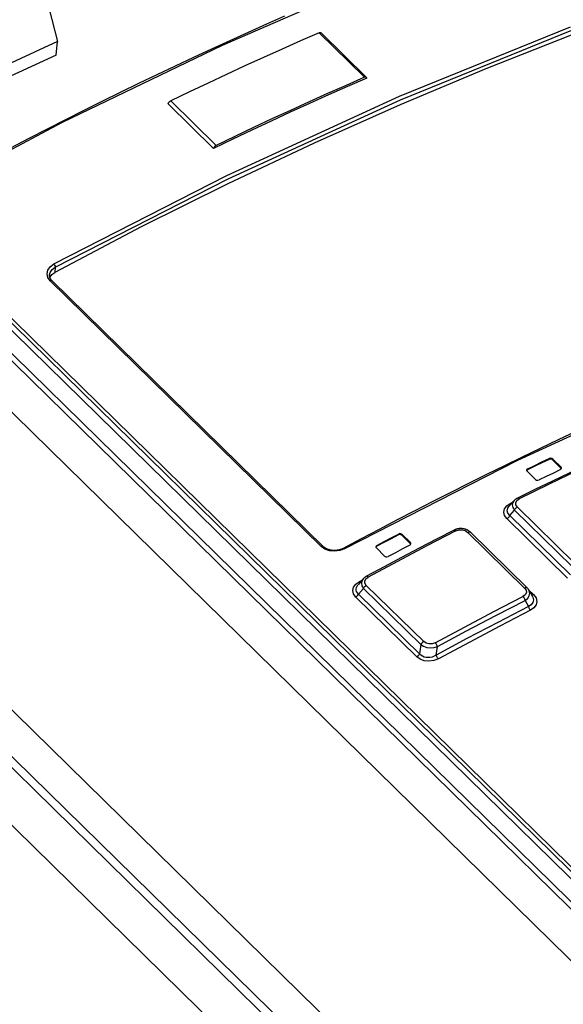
# Model space of a CAD drawing. Extents: x 0 to 594, y 0 to 420.
# Tile 99 of 112: x 496 to 500, y 151 to 159. Entities that reach past the tile are written whole.
import ezdxf

# ---------------------------------------------------------------- set-up
doc = ezdxf.new("R2010")
doc.units = 0
doc.header["$LTSCALE"] = 32.67
doc.layers.get('0').update_dxf_attribs({"linetype": 'CONTINUOUS'})
doc.layers.add('CHAMFERS', color=7, linetype='CONTINUOUS')

msp = doc.modelspace()

# ---------------------------------------------------------------- linework, layer by layer
at = {"color": 9, "linetype": 'CONTINUOUS'}
for p, q in [((498.5058, 158.2707), (498.1492, 158.6201)), ((497.3422, 157.7364), (496.9857, 158.0859)), ((502.4179, 149.7911), (494.8536, 157.2049)), ((494.8692, 157.2259), (502.4336, 149.812)), ((494.5069, 156.8471), (523.0296, 128.8919)), ((496.0787, 156.78), (496.0748, 156.7399)), ((498.1663, 154.5881), (496.039, 156.673)), ((493.4605, 155.5358), (521.9236, 127.639)), ((499.9545, 155.2714), (499.9552, 155.2786)), ((499.9832, 155.2747), (499.9825, 155.2674)), ((499.7866, 155.1974), (499.7859, 155.1902)), ((500.0478, 155.2034), (500.0486, 155.2106)), ((499.6501, 154.9261), (499.6688, 154.9353)), ((499.6566, 154.9214), (499.6501, 154.9261)), ((499.706, 154.8973), (500.155, 154.4572)), ((499.6233, 154.8072), (500.0996, 154.3404)), ((499.6462, 154.8314), (499.6831, 154.8731)), ((499.6462, 154.8314), (500.1225, 154.3645)), ((500.1321, 154.433), (499.6831, 154.8731)), ((498.7717, 154.6788), (498.7724, 154.686)), ((498.8005, 154.6828), (498.7997, 154.6756)), ((499.763, 154.2619), (499.3171, 154.699)), ((498.603, 154.5968), (498.6023, 154.5895)), ((498.8651, 154.6115), (498.8658, 154.6188)), ((498.4662, 154.3128), (498.4864, 154.3237)), ((498.4727, 154.308), (498.4662, 154.3128)), ((498.5201, 154.2826), (498.9704, 153.8412)), ((498.4376, 154.1906), (498.9166, 153.7211)), ((498.4592, 154.2141), (498.4984, 154.259)), ((498.4592, 154.2141), (498.9382, 153.7446)), ((498.9488, 153.8177), (498.4984, 154.259)), ((499.833, 154.2101), (499.7962, 154.2462)), ((498.9488, 153.8177), (498.9382, 153.7446))]:
    msp.add_line(p, q, dxfattribs=at)
at = {"color": 7, "linetype": 'CONTINUOUS'}
for p, q in [((498.5209, 158.2702), (498.1644, 158.6196)), ((496.0959, 158.5521), (494.2246, 157.6929)), ((496.0853, 158.4433), (496.0959, 158.5521)), ((496.0853, 158.4433), (494.2967, 157.6221)), ((497.3217, 157.7131), (496.9651, 158.0626)), ((502.4198, 149.7334), (494.8287, 157.1735)), ((523.31, 129.0206), (494.6685, 157.0923)), ((502.2997, 149.6706), (494.7086, 157.1107)), ((496.034, 156.7199), (496.034, 156.7201)), ((496.0531, 156.6736), (498.1804, 154.5886)), ((500.0486, 155.2106), (499.9832, 155.2747)), ((499.9825, 155.2674), (500.0478, 155.2034)), ((500.0511, 155.1975), (500.0478, 155.2034)), ((499.7824, 155.178), (499.8478, 155.1139)), ((499.6396, 154.9023), (499.6397, 154.9023)), ((499.6786, 154.9463), (499.6399, 154.9027)), ((499.6796, 154.9475), (499.6786, 154.9463)), ((498.7997, 154.6756), (498.8651, 154.6115)), ((498.8658, 154.6188), (498.8005, 154.6828)), ((499.3374, 154.6993), (499.7834, 154.2623)), ((498.5988, 154.5766), (498.6641, 154.5125)), ((498.8684, 154.6055), (498.8651, 154.6115)), ((498.4949, 154.3333), (498.4549, 154.2875)), ((498.4958, 154.3344), (498.4949, 154.3333)), ((499.7978, 154.2434), (499.8244, 154.1949)), ((499.8245, 154.1946), (499.8245, 154.1946)), ((499.7663, 154.1653), (499.7925, 154.1173)), ((499.0685, 153.736), (499.0782, 153.803))]:
    msp.add_line(p, q, dxfattribs=at)
at = {"color": 9, "linetype": 'CONTINUOUS'}
for points in [[(499.8764, 159.5435), (498.637, 159.0651), (497.3874, 158.5217), (496.1316, 157.9148), (494.8735, 157.2465)], [(496.0668, 156.8054), (497.4255, 157.4998), (498.7795, 158.1215), (500.1237, 158.668)], [(496.0787, 156.78), (497.4365, 157.4739), (498.7894, 158.0951), (500.1327, 158.6413)], [(496.039, 156.673), (496.0204, 156.6989), (496.0137, 156.7282), (496.0199, 156.7578), (496.0383, 156.7844), (496.0668, 156.8054)], [(496.034, 156.7201), (496.0389, 156.7389), (496.0544, 156.7616), (496.0787, 156.78)], [(496.0668, 156.8054), (496.0729, 156.7975), (496.0772, 156.7882), (496.0787, 156.78)], [(496.0531, 156.6736), (496.0507, 156.675), (496.0454, 156.6754), (496.039, 156.673)], [(502.4055, 156.4316), (501.0612, 155.8851), (499.7073, 155.2634), (498.3486, 154.569)], [(500.406, 155.2914), (500.1777, 155.1834), (499.9492, 155.0734), (499.7205, 154.9613)], [(499.706, 154.8973), (499.6947, 154.9144), (499.6937, 154.9318), (499.7024, 154.9479), (499.7205, 154.9613)], [(499.7205, 154.9612), (499.7134, 154.9664), (499.7073, 154.9673), (499.7061, 154.9669)], [(499.6233, 154.8072), (499.6051, 154.8323), (499.5989, 154.8585), (499.6049, 154.8842), (499.6223, 154.9073), (499.6501, 154.9261)], [(499.6462, 154.8314), (499.6307, 154.8497), (499.6257, 154.8691), (499.6306, 154.8892), (499.6396, 154.9023)], [(499.6786, 154.9463), (499.6702, 154.9336), (499.6661, 154.9138), (499.6705, 154.8932), (499.6831, 154.8731)], [(499.6831, 154.8731), (499.6887, 154.8826), (499.6967, 154.8911), (499.706, 154.8973)], [(499.6233, 154.8072), (499.6326, 154.8134), (499.6406, 154.8219), (499.6462, 154.8314)], [(499.224, 154.7109), (498.9946, 154.5921), (498.7651, 154.4712), (498.5356, 154.3483)], [(499.2097, 154.7166), (499.2109, 154.7171), (499.2169, 154.7161), (499.224, 154.7109)], [(499.224, 154.7109), (499.2481, 154.7187), (499.2733, 154.7191), (499.2972, 154.7124), (499.3171, 154.699)], [(499.3171, 154.699), (499.327, 154.7022), (499.3351, 154.701), (499.3374, 154.6994)], [(498.1663, 154.5881), (498.1729, 154.5904), (498.1784, 154.5899), (498.1804, 154.5886)], [(498.3486, 154.569), (498.3127, 154.5553), (498.2722, 154.5502), (498.2315, 154.5545), (498.1949, 154.5677), (498.1663, 154.5881)], [(498.3392, 154.5728), (498.3428, 154.5729), (498.3486, 154.569)], [(498.5201, 154.2826), (498.5091, 154.2995), (498.5082, 154.3171), (498.517, 154.3339), (498.5356, 154.3483)], [(498.5356, 154.3483), (498.5286, 154.3535), (498.5227, 154.3546), (498.5214, 154.3541)], [(498.4376, 154.1906), (498.4197, 154.2155), (498.414, 154.2418), (498.4202, 154.2682), (498.4377, 154.2922), (498.4662, 154.3128)], [(498.4592, 154.2141), (498.4498, 154.2235), (498.4435, 154.2337), (498.4401, 154.2443), (498.4397, 154.2551), (498.4421, 154.2662), (498.4474, 154.2774), (498.4548, 154.2875)], [(498.4949, 154.3333), (498.486, 154.3196), (498.4817, 154.2994), (498.486, 154.2788), (498.4984, 154.259)], [(498.4984, 154.259), (498.5037, 154.2681), (498.5113, 154.2763), (498.5201, 154.2826)], [(499.7834, 154.2623), (499.781, 154.2639), (499.773, 154.2651), (499.763, 154.2619)], [(498.4376, 154.1906), (498.4464, 154.1969), (498.4539, 154.2051), (498.4592, 154.2141)], [(499.0614, 153.8329), (499.2909, 153.9558), (499.5205, 154.0767), (499.7499, 154.1955)], [(499.763, 154.2619), (499.7749, 154.244), (499.7762, 154.2256), (499.7676, 154.2089), (499.7499, 154.1955)], [(499.75, 154.1955), (499.7569, 154.187), (499.7626, 154.1764), (499.7663, 154.1653)], [(499.7663, 154.1653), (499.7869, 154.1818), (499.7996, 154.2009), (499.8038, 154.2213), (499.7991, 154.2409), (499.7979, 154.2433)], [(499.8245, 154.1946), (499.8264, 154.191), (499.8319, 154.1689), (499.8275, 154.1479), (499.8142, 154.1306), (499.7925, 154.1173)], [(499.833, 154.2101), (499.852, 154.1842), (499.8588, 154.1568), (499.8532, 154.13), (499.8359, 154.1061), (499.8089, 154.0871)], [(499.833, 154.2101), (499.8231, 154.2069), (499.8173, 154.2078)], [(499.0782, 153.803), (499.3076, 153.9257), (499.537, 154.0465), (499.7663, 154.1653)], [(499.7925, 154.1173), (499.7961, 154.1065), (499.8018, 154.0959), (499.8089, 154.0871)], [(499.8089, 154.0871), (499.5678, 153.9623), (499.3266, 153.8353), (499.0854, 153.706)], [(498.9704, 153.8412), (498.9616, 153.835), (498.954, 153.8267), (498.9488, 153.8177)], [(498.9488, 153.8177), (498.9702, 153.8047), (498.9956, 153.7964), (499.0238, 153.7933), (499.0517, 153.7955), (499.0782, 153.803)], [(499.0614, 153.8329), (499.0364, 153.8241), (499.0114, 153.823), (498.9888, 153.8289), (498.9704, 153.8412)], [(499.0782, 153.803), (499.0745, 153.8137), (499.0686, 153.8242), (499.0614, 153.833)], [(498.9382, 153.7446), (498.933, 153.7356), (498.9254, 153.7274), (498.9166, 153.7211)], [(499.0685, 153.736), (499.0522, 153.7267), (499.0357, 153.7204), (499.0195, 153.7168), (499.0038, 153.7157), (498.9888, 153.717), (498.9746, 153.7205), (498.9612, 153.7262), (498.949, 153.7343), (498.9382, 153.7446)], [(499.0854, 153.706), (499.0784, 153.7145), (499.0725, 153.725), (499.0685, 153.736)], [(499.0854, 153.706), (499.0491, 153.6918), (499.0118, 153.6867), (498.9751, 153.6904), (498.9426, 153.7023), (498.9166, 153.7211)]]:
    msp.add_lwpolyline(points, dxfattribs=at)
at = {"color": 7, "linetype": 'CONTINUOUS'}
for points in [[(496.0333, 158.9271), (496.0318, 158.8064), (496.0959, 158.5521)], [(497.8783, 158.7504), (497.7354, 158.6871), (497.5923, 158.623), (497.4492, 158.5581), (497.306, 158.4924), (497.1627, 158.4258), (497.0193, 158.3584), (496.8759, 158.2901), (496.7324, 158.2211), (496.5888, 158.1512), (496.4452, 158.0806), (496.3016, 158.0091), (496.1579, 157.9368), (496.0142, 157.8637), (495.8705, 157.7898), (495.7267, 157.7151), (495.583, 157.6396), (495.4392, 157.5634), (495.2954, 157.4863), (495.1517, 157.4085), (495.0079, 157.3298), (494.8642, 157.2504)], [(498.1492, 158.6201), (498.0045, 158.5566), (497.86, 158.4924), (497.7138, 158.4265), (497.5678, 158.3599), (497.423, 158.293), (497.2782, 158.2253), (497.1322, 158.1561), (496.9857, 158.0859)], [(500.1288, 158.6012), (499.4587, 158.3377), (498.7855, 158.0552), (498.11, 157.7539)], [(498.1492, 158.6201), (498.1503, 158.6206), (498.1514, 158.621), (498.1525, 158.6213), (498.1536, 158.6216), (498.1547, 158.6218), (498.1557, 158.622), (498.1567, 158.622), (498.1577, 158.6221), (498.1586, 158.622), (498.1595, 158.6219), (498.1604, 158.6218), (498.1612, 158.6215), (498.1619, 158.6213), (498.1627, 158.6209), (498.1633, 158.6205), (498.164, 158.62), (498.1644, 158.6196)], [(498.5234, 158.2649), (498.3735, 158.1991), (498.2236, 158.1325), (498.0735, 158.0648), (497.9233, 157.9963), (497.773, 157.9269), (497.6226, 157.8565), (497.4722, 157.7853), (497.3217, 157.7131)], [(498.5058, 158.2707), (498.361, 158.2072), (498.2165, 158.1429), (498.0704, 158.0771), (497.9244, 158.0105), (497.7795, 157.9436), (497.6347, 157.8758), (497.4887, 157.8067), (497.3422, 157.7364)], [(498.5209, 158.2702), (498.5205, 158.2706), (498.5199, 158.2711), (498.5192, 158.2715), (498.5185, 158.2718), (498.5177, 158.2721), (498.5169, 158.2723), (498.516, 158.2725), (498.5151, 158.2726), (498.5142, 158.2726), (498.5132, 158.2726), (498.5122, 158.2725), (498.5112, 158.2724), (498.5101, 158.2722), (498.5091, 158.2719), (498.508, 158.2715), (498.5069, 158.2711), (498.5058, 158.2707)], [(498.5234, 158.2649), (498.5233, 158.2658), (498.5231, 158.2666), (498.5228, 158.2674), (498.5224, 158.2681), (498.522, 158.2688), (498.5216, 158.2695), (498.5211, 158.2701), (498.5209, 158.2702)], [(496.9651, 158.0626), (496.9655, 158.0637), (496.9659, 158.0648), (496.9664, 158.0659), (496.9669, 158.0671), (496.9675, 158.0682), (496.9681, 158.0693), (496.9688, 158.0705), (496.9695, 158.0716), (496.9703, 158.0727), (496.9711, 158.0738), (496.972, 158.0749), (496.9729, 158.076), (496.9738, 158.077), (496.9748, 158.078), (496.9758, 158.079), (496.9768, 158.0799), (496.9779, 158.0808), (496.979, 158.0817), (496.9801, 158.0825), (496.9812, 158.0833), (496.9823, 158.084), (496.9834, 158.0847), (496.9845, 158.0853), (496.9857, 158.0859)], [(498.11, 157.7539), (497.4326, 157.434), (496.754, 157.0959), (496.0748, 156.7399)], [(497.3422, 157.7364), (497.3411, 157.7359), (497.3399, 157.7353), (497.3388, 157.7346), (497.3377, 157.7338), (497.3366, 157.7331), (497.3355, 157.7323), (497.3344, 157.7314), (497.3334, 157.7305), (497.3323, 157.7295), (497.3313, 157.7286), (497.3304, 157.7276), (497.3294, 157.7265), (497.3285, 157.7255), (497.3276, 157.7244), (497.3268, 157.7233), (497.326, 157.7222), (497.3253, 157.721), (497.3246, 157.7199), (497.324, 157.7188), (497.3234, 157.7176), (497.3229, 157.7165), (497.3224, 157.7154), (497.322, 157.7142), (497.3217, 157.7131)], [(496.0359, 156.7007), (496.0504, 156.7219), (496.0748, 156.7399)], [(496.0531, 156.6736), (496.0517, 156.675), (496.0503, 156.6765), (496.0489, 156.678), (496.0476, 156.6796), (496.0463, 156.6811), (496.0451, 156.6828), (496.0439, 156.6844), (496.0428, 156.6861), (496.0417, 156.6878), (496.0407, 156.6895), (496.0398, 156.6912), (496.0389, 156.693), (496.0381, 156.6948), (496.0374, 156.6965), (496.0367, 156.6983), (496.0361, 156.7002), (496.0355, 156.702), (496.0351, 156.7039), (496.0347, 156.7058), (496.0343, 156.7077), (496.0341, 156.7097), (496.0339, 156.7116), (496.0338, 156.7135), (496.0338, 156.7155), (496.0338, 156.7174), (496.0339, 156.7194), (496.034, 156.7201)], [(500.1652, 155.4898), (500.025, 155.4239), (499.8847, 155.3573), (499.7444, 155.2898), (499.604, 155.2216), (499.4636, 155.1526), (499.3231, 155.0828), (499.1826, 155.0122), (499.0421, 154.9409), (498.9016, 154.8688), (498.761, 154.796), (498.6204, 154.7223), (498.4798, 154.648), (498.3392, 154.5728)], [(500.3914, 155.2969), (500.2546, 155.2324), (500.1175, 155.1671), (499.9803, 155.1011), (499.8431, 155.0343), (499.7061, 154.9669)], [(499.9545, 155.2714), (499.8983, 155.2444), (499.8421, 155.2174), (499.7859, 155.1902)], [(499.7866, 155.1974), (499.8428, 155.2246), (499.899, 155.2517), (499.9552, 155.2786)], [(499.9825, 155.2674), (499.9744, 155.2722), (499.9642, 155.2737), (499.9545, 155.2714)], [(499.9832, 155.2747), (499.9751, 155.2795), (499.9649, 155.2809), (499.9552, 155.2786)], [(499.7866, 155.1974), (499.7802, 155.1919), (499.7786, 155.1874)], [(500.0444, 155.1913), (499.9882, 155.1643), (499.932, 155.1373), (499.8757, 155.1101)], [(500.0444, 155.1913), (500.0508, 155.1967), (500.0524, 155.2013)], [(500.0524, 155.2013), (500.0523, 155.2037), (500.0486, 155.2106)], [(499.7786, 155.1874), (499.7786, 155.1849), (499.7824, 155.178)], [(499.7859, 155.1902), (499.7795, 155.1847), (499.7792, 155.1839)], [(499.8478, 155.1139), (499.8559, 155.1091), (499.8661, 155.1077), (499.8757, 155.1101)], [(499.7061, 154.9669), (499.704, 154.9658), (499.7018, 154.9646), (499.6996, 154.9634), (499.6975, 154.9621), (499.6954, 154.9608), (499.6934, 154.9594), (499.6915, 154.958), (499.6896, 154.9566), (499.6878, 154.9552), (499.686, 154.9537), (499.6843, 154.9522), (499.6827, 154.9506), (499.6811, 154.9491), (499.6796, 154.9475)], [(499.3374, 154.6993), (499.3359, 154.7008), (499.3341, 154.7025), (499.3322, 154.704), (499.3303, 154.7056), (499.3284, 154.7071), (499.3264, 154.7086), (499.3244, 154.71), (499.3223, 154.7114), (499.3202, 154.7127), (499.318, 154.714), (499.3159, 154.7152), (499.3137, 154.7164), (499.3115, 154.7175), (499.3092, 154.7185), (499.3069, 154.7195), (499.3046, 154.7205), (499.3023, 154.7214), (499.2999, 154.7223), (499.2975, 154.7231), (499.2951, 154.7238), (499.2927, 154.7245), (499.2902, 154.7252), (499.2878, 154.7258), (499.2853, 154.7263), (499.2829, 154.7268), (499.2804, 154.7272), (499.2779, 154.7276), (499.2755, 154.7279), (499.273, 154.7282), (499.2705, 154.7284), (499.268, 154.7286), (499.2654, 154.7287), (499.2629, 154.7288), (499.2604, 154.7288), (499.2578, 154.7287), (499.2553, 154.7286), (499.2528, 154.7285), (499.2502, 154.7283), (499.2477, 154.728), (499.2452, 154.7277), (499.2428, 154.7273), (499.2403, 154.7269), (499.2379, 154.7264), (499.2354, 154.7259), (499.2329, 154.7253), (499.2305, 154.7247), (499.2281, 154.724), (499.2256, 154.7232), (499.2232, 154.7224), (499.2209, 154.7216), (499.2185, 154.7206), (499.2162, 154.7197), (499.2139, 154.7187), (499.2117, 154.7176), (499.2097, 154.7166)], [(499.2097, 154.7166), (499.0722, 154.6456), (498.9345, 154.5738), (498.7967, 154.5013), (498.659, 154.428), (498.5214, 154.3541)], [(498.7717, 154.6788), (498.7153, 154.6491), (498.6588, 154.6194), (498.6023, 154.5895)], [(498.603, 154.5968), (498.6595, 154.6267), (498.716, 154.6564), (498.7724, 154.686)], [(498.7997, 154.6756), (498.7918, 154.6802), (498.7813, 154.6814), (498.7717, 154.6788)], [(498.8005, 154.6828), (498.7923, 154.6876), (498.7822, 154.6887), (498.7724, 154.686)], [(498.3392, 154.5728), (498.3372, 154.5718), (498.3349, 154.5706), (498.3326, 154.5696), (498.3303, 154.5685), (498.3279, 154.5675), (498.3255, 154.5665), (498.3231, 154.5656), (498.3206, 154.5647), (498.3181, 154.5639), (498.3156, 154.5631), (498.313, 154.5623), (498.3104, 154.5616), (498.3078, 154.5609), (498.3052, 154.5603), (498.3025, 154.5597), (498.2998, 154.5592), (498.2971, 154.5587), (498.2943, 154.5583), (498.2916, 154.5579), (498.2888, 154.5575), (498.2861, 154.5572), (498.2833, 154.557), (498.2805, 154.5568), (498.2777, 154.5566), (498.2749, 154.5565), (498.272, 154.5565), (498.2692, 154.5565), (498.2664, 154.5565), (498.2636, 154.5566), (498.2608, 154.5567), (498.2581, 154.5569), (498.2553, 154.5572), (498.2526, 154.5574), (498.2498, 154.5578), (498.2471, 154.5582), (498.2444, 154.5586), (498.2417, 154.5591), (498.239, 154.5596), (498.2363, 154.5602), (498.2337, 154.5608), (498.2311, 154.5614), (498.2285, 154.5621), (498.2259, 154.5629), (498.2234, 154.5637), (498.2209, 154.5645), (498.2185, 154.5654), (498.2161, 154.5663), (498.2137, 154.5673), (498.2114, 154.5683), (498.2091, 154.5693), (498.2068, 154.5704), (498.2046, 154.5715), (498.2025, 154.5726), (498.2004, 154.5738), (498.1983, 154.575), (498.1963, 154.5762), (498.1943, 154.5775), (498.1924, 154.5788), (498.1905, 154.5801), (498.1887, 154.5815), (498.1869, 154.5829), (498.1851, 154.5843), (498.1834, 154.5858), (498.1818, 154.5873), (498.1804, 154.5886)], [(498.603, 154.5968), (498.5965, 154.5909), (498.5949, 154.5862)], [(498.5949, 154.5862), (498.595, 154.5836), (498.5988, 154.5766)], [(498.6023, 154.5895), (498.5959, 154.5838), (498.5955, 154.5827)], [(498.8616, 154.5987), (498.8051, 154.5691), (498.7486, 154.5393), (498.6922, 154.5094)], [(498.8616, 154.5987), (498.8681, 154.6046), (498.8697, 154.6092)], [(498.8697, 154.6092), (498.8696, 154.6117), (498.8658, 154.6188)], [(498.6641, 154.5125), (498.6723, 154.5078), (498.6824, 154.5067), (498.6922, 154.5094)], [(498.5214, 154.3541), (498.5193, 154.3529), (498.517, 154.3516), (498.5147, 154.3502), (498.5125, 154.3487), (498.5104, 154.3473), (498.5084, 154.3458), (498.5064, 154.3442), (498.5044, 154.3427), (498.5026, 154.3411), (498.5008, 154.3394), (498.4991, 154.3378), (498.4974, 154.3361), (498.4958, 154.3344)], [(499.7979, 154.2433), (499.7972, 154.2445), (499.7961, 154.2464), (499.7949, 154.2483), (499.7937, 154.2501), (499.7924, 154.2519), (499.791, 154.2537), (499.7896, 154.2555), (499.7881, 154.2573), (499.7865, 154.259), (499.7849, 154.2607), (499.7834, 154.2623)], [(499.7925, 154.1173), (499.5512, 153.9924), (499.3099, 153.8653), (499.0685, 153.736)]]:
    msp.add_lwpolyline(points, dxfattribs=at)
at = {"layer": 'CHAMFERS', "color": 7, "linetype": 'CONTINUOUS'}
for p, q in [((493.4279, 155.2023), (521.8807, 127.3156)), ((493.3887, 155.1532), (521.8729, 127.2356)), ((521.8325, 126.8224), (493.3483, 154.74))]:
    msp.add_line(p, q, dxfattribs=at)

doc.saveas('drawing.dxf')
